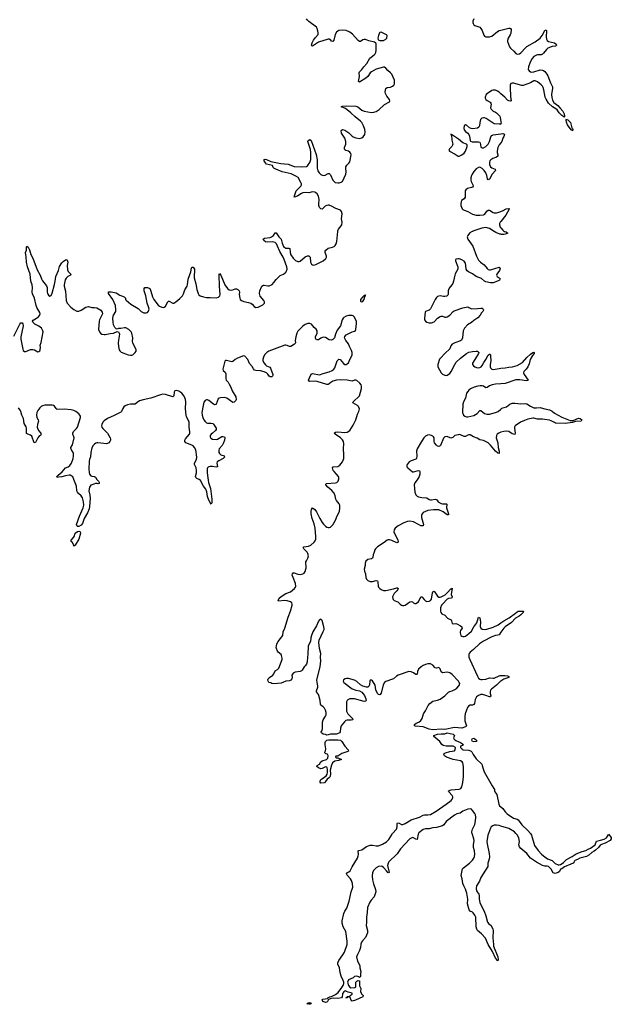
# Model space of a CAD drawing. Header units: inches. Extents: x 1449224 to 1618377, y 389895 to 532950.
# Tile 65 of 105: x 1552010 to 1561834, y 447164 to 463515. Entities that reach past the tile are written whole.
import ezdxf

# ---------------------------------------------------------------- set-up
doc = ezdxf.new("R2010")
doc.units = ezdxf.units.IN
doc.header["$MEASUREMENT"] = 0
for name, color, linetype in [('B5454', 7, 'Continuous'), ('B5455', 7, 'Continuous'), ('B5456', 7, 'Continuous'), ('B5464', 7, 'Continuous'), ('B5465', 7, 'Continuous'), ('B5466', 7, 'Continuous')]:
    doc.layers.add(name, color=color, linetype=linetype)

msp = doc.modelspace()

# ---------------------------------------------------------------- linework, layer by layer
at = {"layer": 'B5454', "color": 6, "elevation": 500}
for points in [[(1558632, 450000), (1558625, 449990), (1558610, 449903), (1558590, 449906), (1558550, 449928), (1558530, 449931), (1558490, 449910), (1558336, 449744), (1558278, 449662), (1558137, 449530), (1558126, 449510), (1558119, 449470), (1558146, 449350), (1558130, 449345), (1558102, 449382), (1558053, 449433), (1558030, 449450), (1558010, 449457), (1557970, 449452), (1557927, 449430), (1557889, 449391), (1557867, 449350), (1557862, 449290), (1557868, 449228), (1557885, 449165), (1557919, 449070), (1557921, 449030), (1557894, 448950), (1557846, 448894), (1557822, 448858), (1557785, 448770), (1557779, 448690), (1557767, 448610), (1557770, 448530), (1557766, 448470), (1557787, 448390), (1557786, 448350), (1557750, 448272), (1557701, 448219), (1557686, 448194), (1557676, 448164), (1557669, 448109), (1557650, 448056), (1557617, 447990), (1557605, 447950), (1557622, 447882), (1557657, 447810), (1557656, 447770), (1557675, 447710), (1557667, 447670), (1557670, 447626), (1557650, 447608), (1557639, 447619), (1557610, 447629), (1557570, 447624), (1557550, 447604), (1557470, 447569), (1557455, 447530), (1557470, 447477), (1557490, 447446), (1557510, 447437), (1557576, 447444), (1557589, 447451), (1557589, 447531), (1557608, 447550), (1557630, 447558), (1557650, 447552), (1557652, 447472), (1557673, 447427), (1557671, 447370), (1557690, 447332), (1557711, 447310), (1557706, 447290), (1557588, 447232), (1557530, 447214), (1557521, 447221), (1557490, 447286), (1557458, 447282), (1557450, 447269), (1557428, 447270), (1557442, 447278), (1557450, 447292), (1557490, 447294), (1557498, 447310), (1557528, 447330), (1557528, 447350), (1557466, 447366), (1557438, 447378), (1557428, 447388), (1557410, 447384), (1557390, 447369), (1557375, 447350), (1557368, 447330), (1557367, 447290), (1557351, 447270), (1557290, 447261), (1557215, 447265), (1557181, 447259), (1557135, 447245), (1557121, 447210), (1557110, 447201), (1557090, 447195), (1557049, 447210), (1557033, 447230), (1557041, 447250), (1557120, 447260), (1557129, 447270), (1557161, 447290), (1557200, 447300), (1557256, 447324), (1557299, 447361), (1557359, 447441), (1557382, 447478), (1557393, 447510), (1557392, 447530), (1557381, 447561), (1557346, 447630), (1557330, 447689), (1557320, 447770), (1557294, 447830), (1557290, 447850), (1557307, 447890), (1557376, 447984), (1557402, 448030), (1557446, 448154), (1557449, 448210), (1557425, 448370), (1557383, 448450), (1557366, 448510), (1557363, 448550), (1557395, 448670), (1557410, 448709), (1557440, 448760), (1557481, 448879), (1557513, 449030), (1557539, 449090), (1557543, 449110), (1557537, 449170), (1557520, 449220), (1557505, 449245), (1557449, 449310), (1557438, 449330), (1557455, 449350), (1557478, 449362), (1557498, 449382), (1557530, 449445), (1557617, 449590), (1557633, 449630), (1557636, 449650), (1557632, 449710), (1557642, 449718), (1557690, 449731), (1557770, 449782), (1557830, 449806), (1557870, 449809), (1557930, 449797), (1557970, 449796), (1558037, 449823), (1558100, 449860), (1558141, 449899), (1558193, 449990), (1558203, 450000)], [(1559797, 450000), (1559786, 449970), (1559769, 449870), (1559771, 449830), (1559807, 449670), (1559813, 449613), (1559806, 449574), (1559781, 449510), (1559781, 449450), (1559668, 449272), (1559646, 449210), (1559596, 449130), (1559588, 449088), (1559596, 449050), (1559633, 448990), (1559638, 448970), (1559638, 448910), (1559650, 448855), (1559682, 448782), (1559721, 448710), (1559752, 448632), (1559779, 448530), (1559800, 448500), (1559838, 448470), (1559866, 448410), (1559870, 448390), (1559869, 448269), (1559875, 448155), (1559880, 448130), (1559950, 447950), (1559955, 447910), (1559950, 447887), (1559910, 447932), (1559860, 448040), (1559790, 448158), (1559744, 448264), (1559676, 448336), (1559610, 448389), (1559599, 448410), (1559589, 448450), (1559584, 448610), (1559570, 448643), (1559542, 448682), (1559530, 448694), (1559488, 448708), (1559471, 448730), (1559445, 448830), (1559453, 448910), (1559434, 449010), (1559413, 449073), (1559384, 449130), (1559370, 449170), (1559359, 449250), (1559342, 449302), (1559365, 449415), (1559377, 449430), (1559479, 449510), (1559530, 449557), (1559551, 449589), (1559561, 449619), (1559565, 449655), (1559563, 449710), (1559548, 449770), (1559544, 449810), (1559554, 449886), (1559552, 449910), (1559521, 450000)]]:
    msp.add_lwpolyline(points, dxfattribs=at)
msp.add_lwpolyline([(1556810, 447164), (1556778, 447170), (1556802, 447190), (1556830, 447194), (1556851, 447190), (1556837, 447170), (1556830, 447167)], close=True, dxfattribs=at)
at = {"layer": 'B5455', "color": 6, "elevation": 500}
for points in [[(1551910, 458260), (1552010, 458459), (1552030, 458479), (1552050, 458479), (1552062, 458462), (1552069, 458429), (1552031, 458250), (1552029, 458210), (1552062, 458042), (1552070, 458019), (1552090, 458002), (1552110, 458004), (1552190, 458036), (1552230, 458040), (1552254, 458034), (1552310, 457998), (1552330, 458002), (1552344, 458016), (1552350, 458034), (1552353, 458070), (1552349, 458110), (1552365, 458155), (1552398, 458330), (1552395, 458350), (1552370, 458391), (1552330, 458423), (1552259, 458459), (1552228, 458490), (1552225, 458510), (1552234, 458526), (1552290, 458556), (1552322, 458579), (1552339, 458601), (1552348, 458630), (1552344, 458650), (1552294, 458734), (1552283, 458770), (1552258, 458890), (1552224, 458964), (1552217, 458990), (1552221, 459070), (1552218, 459110), (1552197, 459170), (1552183, 459290), (1552137, 459410), (1552121, 459490), (1552118, 459578), (1552108, 459650), (1552122, 459690), (1552122, 459738), (1552130, 459756), (1552150, 459737), (1552170, 459693), (1552194, 459614), (1552230, 459556), (1552301, 459361), (1552348, 459270), (1552372, 459210), (1552390, 459178), (1552457, 459097), (1552465, 459070), (1552465, 458990), (1552469, 458970), (1552490, 458939), (1552510, 458926), (1552530, 458934), (1552550, 458975), (1552590, 459116), (1552601, 459170), (1552609, 459250), (1552652, 459348), (1552670, 459416), (1552710, 459476), (1552730, 459497), (1552770, 459525), (1552790, 459531), (1552800, 459520), (1552807, 459490), (1552797, 459430), (1552802, 459362), (1552815, 459335), (1552860, 459290), (1552856, 459270), (1552810, 459251), (1552779, 459221), (1552766, 459194), (1552749, 459111), (1552750, 459087), (1552768, 459008), (1552781, 458850), (1552796, 458810), (1552859, 458739), (1552910, 458700), (1552956, 458676), (1552990, 458675), (1553030, 458689), (1553110, 458739), (1553150, 458750), (1553210, 458738), (1553250, 458738), (1553290, 458732), (1553355, 458690), (1553379, 458659), (1553384, 458630), (1553335, 458530), (1553330, 458510), (1553320, 458370), (1553335, 458330), (1553352, 458310), (1553375, 458295), (1553410, 458285), (1553430, 458285), (1553510, 458305), (1553570, 458310), (1553630, 458338), (1553650, 458332), (1553663, 458310), (1553665, 458290), (1553648, 458192), (1553646, 458146), (1553649, 458090), (1553662, 458030), (1553673, 458013), (1553696, 457996), (1553810, 457949), (1553850, 457942), (1553870, 457943), (1553890, 457950), (1553930, 457986), (1553942, 458010), (1553944, 458030), (1553888, 458150), (1553885, 458170), (1553888, 458230), (1553872, 458308), (1553859, 458330), (1553822, 458370), (1553770, 458398), (1553750, 458400), (1553689, 458389), (1553652, 458388), (1553630, 458378), (1553610, 458382), (1553590, 458402), (1553568, 458450), (1553560, 458490), (1553558, 458550), (1553562, 458590), (1553570, 458610), (1553604, 458670), (1553606, 458694), (1553598, 458770), (1553559, 458870), (1553486, 458970), (1553484, 458990), (1553487, 458993), (1553527, 458993), (1553610, 458980), (1553670, 458938), (1553747, 458910), (1553765, 458890), (1553767, 458870), (1553777, 458857), (1553853, 458793), (1553977, 458717), (1554029, 458670), (1554050, 458657), (1554073, 458646), (1554110, 458646), (1554130, 458655), (1554148, 458672), (1554156, 458690), (1554158, 458710), (1554150, 458744), (1554124, 458810), (1554106, 458930), (1554079, 459010), (1554075, 459050), (1554089, 459070), (1554130, 459068), (1554170, 459049), (1554184, 459024), (1554202, 458950), (1554217, 458910), (1554240, 458870), (1554310, 458773), (1554330, 458757), (1554370, 458739), (1554390, 458736), (1554410, 458741), (1554430, 458755), (1554470, 458829), (1554482, 458838), (1554490, 458842), (1554550, 458808), (1554570, 458810), (1554604, 458830), (1554670, 458882), (1554712, 458930), (1554730, 458961), (1554754, 459030), (1554790, 459087), (1554799, 459110), (1554810, 459204), (1554850, 459330), (1554863, 459390), (1554870, 459406), (1554890, 459407), (1554912, 459370), (1554914, 459334), (1554906, 459274), (1554906, 459230), (1554935, 459130), (1554952, 459032), (1554973, 458970), (1554987, 458947), (1555009, 458929), (1555064, 458910), (1555110, 458902), (1555170, 458904), (1555270, 458898), (1555310, 458906), (1555324, 458916), (1555333, 458930), (1555338, 458950), (1555326, 459090), (1555321, 459279), (1555322, 459290), (1555330, 459302), (1555350, 459273), (1555415, 459110), (1555460, 459050), (1555490, 459030), (1555530, 459024), (1555590, 459044), (1555610, 459046), (1555630, 459036), (1555654, 459014), (1555661, 458990), (1555656, 458950), (1555664, 458890), (1555673, 458870), (1555692, 458852), (1555730, 458835), (1555810, 458819), (1555846, 458806), (1555868, 458790), (1555901, 458750), (1555930, 458738), (1555970, 458742), (1556050, 458778), (1556070, 458799), (1556075, 458810), (1556075, 458830), (1556064, 458850), (1556001, 458921), (1555990, 458970), (1555996, 459010), (1556033, 459087), (1556056, 459104), (1556070, 459105), (1556130, 459095), (1556150, 459097), (1556201, 459119), (1556232, 459148), (1556270, 459203), (1556335, 459265), (1556390, 459291), (1556417, 459310), (1556435, 459330), (1556450, 459370), (1556445, 459410), (1556403, 459530), (1556385, 459570), (1556327, 459667), (1556293, 459753), (1556272, 459792), (1556250, 459814), (1556210, 459828), (1556130, 459820), (1556090, 459826), (1556063, 459850), (1556054, 459870), (1556075, 459885), (1556170, 459899), (1556193, 459907), (1556224, 459930), (1556250, 459976), (1556270, 459978), (1556314, 459910), (1556349, 459869), (1556366, 459806), (1556391, 459750), (1556410, 459731), (1556430, 459722), (1556480, 459720), (1556494, 459714), (1556500, 459650), (1556511, 459610), (1556550, 459555), (1556590, 459516), (1556630, 459498), (1556650, 459498), (1556670, 459507), (1556750, 459579), (1556790, 459595), (1556810, 459594), (1556824, 459584), (1556832, 459572), (1556840, 459490), (1556855, 459455), (1556870, 459442), (1556890, 459438), (1556929, 459449), (1557047, 459510), (1557091, 459550), (1557103, 459570), (1557107, 459590), (1557082, 459650), (1557082, 459670), (1557091, 459690), (1557130, 459721), (1557204, 459736), (1557230, 459748), (1557250, 459766), (1557264, 459790), (1557275, 459830), (1557290, 460000)], [(1559529, 460000), (1559523, 459997), (1559486, 459974), (1559462, 459950), (1559449, 459930), (1559443, 459910), (1559453, 459870), (1559535, 459755), (1559597, 459590), (1559630, 459524), (1559660, 459490), (1559722, 459442), (1559770, 459382), (1559790, 459367), (1559810, 459360), (1559830, 459360), (1559970, 459403), (1559990, 459391), (1559977, 459350), (1559934, 459290), (1559927, 459270), (1559937, 459250), (1559970, 459230), (1559986, 459210), (1559978, 459190), (1559970, 459185), (1559870, 459144), (1559830, 459143), (1559750, 459160), (1559731, 459171), (1559679, 459219), (1559590, 459249), (1559530, 459293), (1559465, 459325), (1559442, 459342), (1559423, 459370), (1559421, 459430), (1559413, 459470), (1559390, 459506), (1559350, 459528), (1559310, 459541), (1559290, 459545), (1559260, 459540), (1559247, 459530), (1559245, 459510), (1559284, 459410), (1559288, 459390), (1559285, 459370), (1559243, 459297), (1559233, 459270), (1559216, 459170), (1559204, 459136), (1559188, 459110), (1559143, 459057), (1559128, 459030), (1559123, 459010), (1559124, 458956), (1559119, 458941), (1559110, 458930), (1559097, 458923), (1559070, 458916), (1559050, 458916), (1558990, 458930), (1558970, 458926), (1558950, 458917), (1558930, 458899), (1558910, 458870), (1558830, 458711), (1558810, 458690), (1558751, 458669), (1558742, 458658), (1558730, 458550), (1558734, 458530), (1558746, 458510), (1558773, 458493), (1558810, 458481), (1558850, 458481), (1558890, 458500), (1558950, 458560), (1558990, 458585), (1559010, 458590), (1559030, 458589), (1559070, 458576), (1559090, 458575), (1559110, 458580), (1559150, 458606), (1559210, 458670), (1559222, 458678), (1559370, 458731), (1559423, 458743), (1559450, 458744), (1559470, 458738), (1559514, 458714), (1559610, 458718), (1559670, 458726), (1559690, 458725), (1559708, 458710), (1559710, 458690), (1559702, 458670), (1559676, 458644), (1559654, 458610), (1559615, 458565), (1559550, 458519), (1559510, 458484), (1559446, 458450), (1559394, 458390), (1559374, 458350), (1559364, 458230), (1559349, 458191), (1559330, 458180), (1559234, 458150), (1559193, 458127), (1559170, 458101), (1559150, 458050), (1559137, 458030), (1559087, 457990), (1558980, 457880), (1558952, 457790), (1558953, 457750), (1559006, 457650), (1559030, 457629), (1559070, 457612), (1559090, 457608), (1559110, 457612), (1559150, 457638), (1559174, 457670), (1559234, 457790), (1559260, 457830), (1559330, 457896), (1559430, 457973), (1559470, 457993), (1559530, 458006), (1559590, 458012), (1559611, 458010), (1559635, 457990), (1559630, 457970), (1559570, 457870), (1559528, 457810), (1559528, 457790), (1559544, 457764), (1559568, 457748), (1559610, 457735), (1559650, 457737), (1559672, 457750), (1559689, 457770), (1559717, 457823), (1559753, 457870), (1559790, 457942), (1559810, 457962), (1559819, 457959), (1559829, 457949), (1559830, 457930), (1559831, 457850), (1559821, 457790), (1559823, 457750), (1559830, 457732), (1559840, 457720), (1559850, 457712), (1559870, 457707), (1559970, 457723), (1560000, 457726)], [(1560000, 459952), (1559985, 459955), (1559919, 459979), (1559887, 460000)], [(1560000, 452531), (1559990, 452524), (1559930, 452461), (1559842, 452398), (1559830, 452381), (1559824, 452356), (1559824, 452324), (1559832, 452288), (1559830, 452270), (1559810, 452269), (1559750, 452294), (1559693, 452307), (1559670, 452306), (1559630, 452294), (1559598, 452270), (1559584, 452250), (1559574, 452226), (1559560, 452160), (1559550, 452140), (1559530, 452131), (1559490, 452131), (1559464, 452116), (1559448, 452092), (1559430, 452047), (1559409, 451990), (1559401, 451950), (1559399, 451910), (1559403, 451870), (1559410, 451839), (1559430, 451790), (1559415, 451770), (1559350, 451752), (1559230, 451760), (1559070, 451726), (1559010, 451732), (1558870, 451723), (1558810, 451730), (1558710, 451773), (1558585, 451785), (1558567, 451790), (1558568, 451810), (1558596, 451830), (1558638, 451850), (1558670, 451875), (1558692, 451910), (1558715, 451990), (1558750, 452039), (1558794, 452126), (1558823, 452157), (1558870, 452196), (1558890, 452206), (1558950, 452213), (1558992, 452230), (1559070, 452286), (1559131, 452349), (1559150, 452360), (1559191, 452370), (1559238, 452390), (1559270, 452414), (1559302, 452450), (1559313, 452470), (1559316, 452490), (1559310, 452510), (1559296, 452530), (1559190, 452641), (1559150, 452668), (1559110, 452678), (1559030, 452670), (1559010, 452686), (1558990, 452734), (1558970, 452755), (1558930, 452747), (1558910, 452753), (1558870, 452796), (1558830, 452816), (1558790, 452817), (1558750, 452809), (1558710, 452792), (1558677, 452770), (1558631, 452730), (1558615, 452690), (1558610, 452647), (1558599, 452641), (1558590, 452641), (1558548, 452670), (1558510, 452687), (1558470, 452688), (1558297, 452630), (1558267, 452613), (1558217, 452570), (1558199, 452561), (1558090, 452526), (1558070, 452508), (1558048, 452470), (1558013, 452330), (1557990, 452304), (1557967, 452307), (1557950, 452326), (1557926, 452386), (1557910, 452461), (1557870, 452534), (1557850, 452544), (1557830, 452548), (1557823, 452537), (1557819, 452470), (1557811, 452450), (1557790, 452430), (1557771, 452429), (1557706, 452446), (1557670, 452471), (1557610, 452526), (1557570, 452546), (1557470, 452573), (1557434, 452574), (1557415, 452570), (1557388, 452550), (1557384, 452530), (1557390, 452508), (1557530, 452404), (1557590, 452380), (1557650, 452367), (1557690, 452346), (1557733, 452293), (1557759, 452239), (1557762, 452210), (1557750, 452196), (1557730, 452193), (1557570, 452234), (1557490, 452235), (1557458, 452222), (1557445, 452210), (1557435, 452185), (1557434, 452070), (1557439, 452030), (1557457, 451990), (1557537, 451910), (1557541, 451890), (1557516, 451884), (1557450, 451882), (1557426, 451874), (1557403, 451857), (1557350, 451790), (1557338, 451750), (1557333, 451690), (1557320, 451670), (1557270, 451652), (1557170, 451647), (1557130, 451636), (1557110, 451635), (1557090, 451644), (1557051, 451651), (1557019, 451670), (1557016, 451690), (1557030, 451713), (1557040, 451750), (1557036, 451850), (1557050, 451890), (1557089, 451950), (1557097, 451970), (1557101, 452010), (1557090, 452046), (1557070, 452079), (1557050, 452105), (1557013, 452133), (1557007, 452150), (1557002, 452210), (1556978, 452290), (1556969, 452309), (1556936, 452350), (1556939, 452370), (1556963, 452430), (1556963, 452450), (1556947, 452510), (1556946, 452554), (1557000, 452770), (1557009, 452869), (1557006, 452930), (1557011, 452990), (1556988, 453070), (1556976, 453170), (1556985, 453210), (1557050, 453353), (1557065, 453390), (1557066, 453406), (1557063, 453430), (1557030, 453538), (1557010, 453562), (1556990, 453549), (1556970, 453525), (1556937, 453450), (1556880, 453350), (1556854, 453290), (1556844, 453250), (1556840, 453190), (1556808, 453130), (1556802, 453110), (1556795, 452970), (1556787, 452930), (1556785, 452850), (1556770, 452812), (1556750, 452783), (1556733, 452770), (1556701, 452710), (1556690, 452699), (1556670, 452690), (1556583, 452677), (1556550, 452665), (1556530, 452630), (1556534, 452590), (1556530, 452570), (1556512, 452548), (1556490, 452536), (1556430, 452528), (1556350, 452499), (1556230, 452483), (1556195, 452490), (1556180, 452500), (1556149, 452510), (1556136, 452530), (1556130, 452550), (1556138, 452570), (1556157, 452590), (1556216, 452630), (1556232, 452650), (1556250, 452699), (1556290, 452722), (1556314, 452746), (1556360, 452860), (1556367, 452890), (1556366, 452910), (1556356, 452956), (1556350, 452970), (1556304, 453010), (1556290, 453029), (1556275, 453070), (1556271, 453090), (1556273, 453110), (1556282, 453150), (1556300, 453190), (1556377, 453290), (1556386, 453350), (1556412, 453410), (1556466, 453590), (1556507, 453690), (1556535, 453790), (1556536, 453810), (1556531, 453830), (1556506, 453850), (1556450, 453864), (1556410, 453869), (1556310, 453859), (1556300, 453870), (1556321, 453910), (1556350, 453936), (1556430, 453985), (1556507, 454013), (1556572, 454068), (1556590, 454090), (1556595, 454110), (1556590, 454150), (1556549, 454250), (1556537, 454290), (1556538, 454310), (1556550, 454330), (1556570, 454327), (1556630, 454305), (1556670, 454300), (1556710, 454310), (1556734, 454326), (1556751, 454349), (1556766, 454410), (1556764, 454510), (1556770, 454530), (1556796, 454570), (1556805, 454610), (1556793, 454650), (1556781, 454670), (1556726, 454730), (1556717, 454750), (1556730, 454759), (1556808, 454772), (1556845, 454790), (1556902, 454838), (1556918, 454862), (1556927, 454890), (1556930, 454930), (1556916, 455070), (1556901, 455141), (1556869, 455230), (1556848, 455310), (1556849, 455351), (1556857, 455383), (1556870, 455406), (1556910, 455383), (1556941, 455341), (1556992, 455230), (1557030, 455165), (1557055, 455135), (1557090, 455104), (1557110, 455090), (1557130, 455083), (1557150, 455083), (1557170, 455090), (1557190, 455104), (1557212, 455128), (1557255, 455205), (1557282, 455278), (1557319, 455350), (1557327, 455410), (1557324, 455450), (1557313, 455473), (1557269, 455529), (1557258, 455550), (1557249, 455610), (1557234, 455650), (1557195, 455695), (1557126, 455750), (1557096, 455790), (1557096, 455804), (1557107, 455813), (1557256, 455824), (1557275, 455830), (1557298, 455850), (1557312, 455890), (1557311, 455910), (1557303, 455930), (1557273, 455970), (1557232, 456010), (1557217, 456030), (1557207, 456050), (1557205, 456075), (1557214, 456090), (1557290, 456097), (1557324, 456116), (1557370, 456170), (1557382, 456198), (1557390, 456230), (1557393, 456287), (1557388, 456392), (1557393, 456473), (1557386, 456510), (1557370, 456537), (1557339, 456570), (1557248, 456630), (1557232, 456650), (1557256, 456664), (1557290, 456671), (1557410, 456658), (1557450, 456664), (1557490, 456691), (1557550, 456779), (1557590, 456869), (1557618, 456962), (1557641, 457010), (1557653, 457050), (1557638, 457090), (1557620, 457110), (1557542, 457150), (1557547, 457170), (1557650, 457270), (1557686, 457390), (1557686, 457430), (1557679, 457450), (1557658, 457478), (1557610, 457523), (1557590, 457531), (1557570, 457529), (1557530, 457513), (1557450, 457529), (1557332, 457532), (1557270, 457526), (1557207, 457510), (1557176, 457490), (1557150, 457466), (1557130, 457455), (1557110, 457454), (1556950, 457508), (1556909, 457511), (1556830, 457504), (1556818, 457510), (1556808, 457530), (1556820, 457570), (1556850, 457628), (1556870, 457639), (1556990, 457617), (1557050, 457639), (1557150, 457665), (1557200, 457690), (1557226, 457710), (1557245, 457735), (1557283, 457850), (1557290, 457861), (1557310, 457875), (1557330, 457869), (1557385, 457805), (1557410, 457789), (1557430, 457789), (1557450, 457798), (1557470, 457818), (1557491, 457870), (1557525, 457930), (1557531, 457950), (1557533, 457990), (1557521, 458021), (1557485, 458085), (1557469, 458130), (1557424, 458190), (1557405, 458230), (1557407, 458253), (1557430, 458280), (1557530, 458330), (1557570, 458344), (1557584, 458356), (1557589, 458370), (1557604, 458470), (1557601, 458510), (1557562, 458582), (1557550, 458596), (1557530, 458605), (1557470, 458601), (1557430, 458591), (1557393, 458570), (1557382, 458558), (1557367, 458530), (1557338, 458430), (1557282, 458358), (1557254, 458290), (1557237, 458230), (1557210, 458202), (1557185, 458195), (1557150, 458199), (1557090, 458235), (1557050, 458240), (1557010, 458225), (1556970, 458201), (1556950, 458197), (1556942, 458202), (1556930, 458211), (1556922, 458230), (1556924, 458250), (1556951, 458310), (1556949, 458350), (1556933, 458373), (1556901, 458401), (1556858, 458458), (1556830, 458472), (1556792, 458471), (1556750, 458452), (1556710, 458424), (1556630, 458344), (1556610, 458308), (1556593, 458250), (1556585, 458190), (1556589, 458150), (1556585, 458135), (1556575, 458125), (1556510, 458089), (1556490, 458087), (1556450, 458105), (1556430, 458109), (1556410, 458107), (1556147, 458010), (1556111, 457990), (1556076, 457950), (1556056, 457910), (1556048, 457870), (1556050, 457850), (1556068, 457810), (1556090, 457784), (1556110, 457768), (1556162, 457742), (1556175, 457730), (1556215, 457625), (1556214, 457606), (1556207, 457593), (1556194, 457586), (1556170, 457586), (1556155, 457595), (1556130, 457630), (1556110, 457649), (1556070, 457666), (1556010, 457684), (1555930, 457687), (1555910, 457694), (1555894, 457714), (1555870, 457755), (1555825, 457805), (1555797, 457870), (1555750, 457928), (1555730, 457933), (1555710, 457929), (1555671, 457909), (1555624, 457896), (1555590, 457874), (1555550, 457837), (1555530, 457833), (1555510, 457836), (1555443, 457857), (1555430, 457857), (1555416, 457844), (1555382, 457710), (1555391, 457690), (1555421, 457661), (1555435, 457635), (1555431, 457551), (1555437, 457530), (1555470, 457495), (1555490, 457464), (1555518, 457410), (1555540, 457350), (1555599, 457250), (1555607, 457210), (1555600, 457190), (1555570, 457161), (1555550, 457158), (1555450, 457230), (1555410, 457242), (1555344, 457236), (1555322, 457230), (1555304, 457216), (1555275, 457130), (1555270, 457125), (1555250, 457121), (1555230, 457130), (1555150, 457191), (1555130, 457200), (1555110, 457201), (1555088, 457192), (1555070, 457161), (1555057, 457110), (1555036, 456990), (1555040, 456950), (1555051, 456910), (1555070, 456869), (1555090, 456840), (1555110, 456821), (1555130, 456814), (1555190, 456816), (1555217, 456810), (1555230, 456800), (1555273, 456730), (1555273, 456710), (1555262, 456690), (1555209, 456650), (1555187, 456630), (1555175, 456610), (1555172, 456590), (1555185, 456565), (1555210, 456550), (1555270, 456544), (1555292, 456548), (1555368, 456592), (1555390, 456595), (1555408, 456588), (1555418, 456570), (1555412, 456530), (1555394, 456490), (1555370, 456446), (1555324, 456390), (1555314, 456366), (1555318, 456330), (1555326, 456310), (1555350, 456289), (1555404, 456270), (1555410, 456250), (1555388, 456230), (1555314, 456190), (1555289, 456170), (1555282, 456150), (1555292, 456088), (1555270, 456084), (1555210, 456097), (1555170, 456097), (1555150, 456091), (1555139, 456081), (1555130, 456071), (1555125, 456055), (1555123, 455990), (1555132, 455908), (1555147, 455830), (1555178, 455730), (1555202, 455550), (1555203, 455490), (1555190, 455470), (1555170, 455496), (1555150, 455536), (1555130, 455596), (1555116, 455676), (1555099, 455719), (1555063, 455770), (1555010, 455861), (1554990, 455877), (1554950, 455897), (1554934, 455914), (1554930, 455926), (1554945, 455990), (1554948, 456030), (1554940, 456070), (1554911, 456130), (1554914, 456150), (1554944, 456210), (1554953, 456250), (1554933, 456370), (1554914, 456410), (1554890, 456438), (1554870, 456451), (1554770, 456489), (1554751, 456510), (1554752, 456530), (1554765, 456555), (1554828, 456632), (1554836, 456650), (1554837, 456670), (1554826, 456750), (1554823, 456830), (1554810, 456869), (1554780, 456920), (1554773, 456950), (1554763, 457050), (1554767, 457170), (1554763, 457210), (1554743, 457263), (1554702, 457310), (1554650, 457345), (1554610, 457359), (1554587, 457350), (1554577, 457330), (1554571, 457269), (1554550, 457252), (1554430, 457293), (1554386, 457294), (1554350, 457286), (1554185, 457230), (1554058, 457202), (1553997, 457183), (1553960, 457160), (1553930, 457129), (1553848, 457128), (1553799, 457121), (1553760, 457100), (1553737, 457083), (1553720, 457060), (1553699, 457010), (1553690, 456999), (1553578, 456942), (1553470, 456893), (1553410, 456851), (1553390, 456830), (1553371, 456790), (1553368, 456770), (1553372, 456750), (1553390, 456724), (1553466, 456650), (1553510, 456570), (1553518, 456550), (1553518, 456530), (1553508, 456510), (1553488, 456490), (1553470, 456479), (1553450, 456473), (1553406, 456474), (1553310, 456490), (1553290, 456490), (1553275, 456485), (1553250, 456468), (1553230, 456444), (1553210, 456405), (1553192, 456330), (1553186, 456254), (1553167, 456210), (1553162, 456182), (1553157, 456050), (1553164, 455996), (1553170, 455969), (1553190, 455941), (1553210, 455933), (1553250, 455929), (1553270, 455916), (1553290, 455880), (1553321, 455850), (1553330, 455830), (1553330, 455810), (1553312, 455808), (1553295, 455815), (1553270, 455814), (1553241, 455799), (1553190, 455783), (1553179, 455770), (1553170, 455750), (1553158, 455690), (1553177, 455617), (1553181, 455570), (1553169, 455431), (1553161, 455390), (1553134, 455326), (1553080, 455230), (1553050, 455150), (1553030, 455123), (1552990, 455099), (1552970, 455100), (1552964, 455104), (1552955, 455130), (1553001, 455270), (1553064, 455410), (1553076, 455450), (1553072, 455510), (1553052, 455572), (1553030, 455606), (1552985, 455645), (1552968, 455668), (1552961, 455690), (1552951, 455770), (1552910, 455881), (1552890, 455923), (1552877, 455937), (1552850, 455949), (1552829, 455949), (1552770, 455942), (1552710, 455925), (1552655, 455915), (1552633, 455913), (1552625, 455925), (1552625, 455930), (1552647, 455950), (1552716, 456004), (1552769, 456071), (1552817, 456090), (1552844, 456110), (1552868, 456150), (1552898, 456230), (1552904, 456270), (1552903, 456310), (1552898, 456330), (1552872, 456370), (1552861, 456399), (1552861, 456410), (1552885, 456455), (1552912, 456570), (1552911, 456590), (1552892, 456630), (1552891, 456650), (1552904, 456676), (1552953, 456727), (1552968, 456750), (1553022, 456910), (1553020, 456930), (1553011, 456950), (1552992, 456970), (1552942, 457010), (1552910, 457024), (1552865, 457035), (1552750, 457046), (1552630, 457044), (1552616, 457056), (1552590, 457097), (1552570, 457109), (1552550, 457113), (1552428, 457112), (1552390, 457102), (1552367, 457090), (1552344, 457070), (1552310, 457023), (1552295, 456990), (1552291, 456950), (1552297, 456910), (1552318, 456870), (1552323, 456850), (1552303, 456790), (1552301, 456750), (1552305, 456730), (1552323, 456690), (1552360, 456650), (1552369, 456630), (1552355, 456610), (1552330, 456594), (1552310, 456573), (1552270, 456494), (1552250, 456486), (1552210, 456597), (1552190, 456615), (1552143, 456630), (1552125, 456645), (1552124, 456730), (1552116, 456756), (1552085, 456810), (1552071, 456890), (1552045, 456950), (1552030, 457010), (1552020, 457030), (1551990, 457067)], [(1560000, 457468), (1559910, 457460), (1559853, 457450), (1559810, 457433), (1559770, 457404), (1559750, 457403), (1559710, 457427), (1559690, 457434), (1559655, 457435), (1559618, 457430), (1559556, 457410), (1559498, 457382), (1559470, 457364), (1559450, 457342), (1559430, 457310), (1559413, 457230), (1559381, 457170), (1559366, 457130), (1559364, 456990), (1559382, 456950), (1559403, 456930), (1559430, 456920), (1559450, 456921), (1559550, 456944), (1559605, 456975), (1559650, 457023), (1559670, 457026), (1559730, 456973), (1559765, 456965), (1559810, 456966), (1559910, 456990), (1559953, 457010), (1560000, 457048)], [(1560000, 456663), (1559990, 456660), (1559967, 456650), (1559939, 456630), (1559927, 456610), (1559922, 456570), (1559949, 456489), (1559957, 456410), (1559972, 456348), (1559974, 456326), (1559970, 456310), (1559950, 456316), (1559910, 456349), (1559830, 456450), (1559790, 456486), (1559710, 456525), (1559650, 456539), (1559606, 456566), (1559543, 456590), (1559490, 456620), (1559470, 456622), (1559450, 456617), (1559410, 456592), (1559390, 456591), (1559330, 456618), (1559310, 456624), (1559290, 456622), (1559236, 456610), (1559202, 456578), (1559170, 456568), (1559110, 456592), (1559070, 456590), (1559050, 456567), (1558996, 456444), (1558990, 456436), (1558970, 456426), (1558950, 456431), (1558930, 456447), (1558897, 456490), (1558890, 456510), (1558890, 456570), (1558880, 456590), (1558870, 456600), (1558850, 456612), (1558810, 456622), (1558783, 456617), (1558750, 456600), (1558721, 456570), (1558680, 456510), (1558611, 456389), (1558601, 456350), (1558604, 456270), (1558600, 456230), (1558586, 456214), (1558511, 456190), (1558477, 456170), (1558444, 456130), (1558438, 456110), (1558439, 456090), (1558454, 456070), (1558530, 456007), (1558550, 456005), (1558630, 456026), (1558650, 456021), (1558657, 456010), (1558656, 455970), (1558643, 455930), (1558608, 455872), (1558574, 455826), (1558561, 455790), (1558569, 455670), (1558590, 455623), (1558610, 455603), (1558632, 455592), (1558690, 455578), (1558770, 455573), (1558808, 455548), (1558830, 455540), (1558850, 455539), (1558910, 455555), (1558930, 455546), (1558961, 455510), (1559010, 455482), (1559030, 455477), (1559095, 455475), (1559103, 455470), (1559100, 455410), (1559132, 455310), (1559133, 455290), (1559110, 455291), (1559042, 455342), (1558970, 455373), (1558883, 455377), (1558790, 455364), (1558747, 455350), (1558710, 455330), (1558692, 455310), (1558683, 455290), (1558681, 455250), (1558713, 455130), (1558709, 455111), (1558693, 455107), (1558669, 455111), (1558630, 455129), (1558550, 455175), (1558490, 455188), (1558450, 455181), (1558390, 455160), (1558292, 455110), (1558244, 455070), (1558230, 455045), (1558225, 455010), (1558237, 454970), (1558271, 454911), (1558288, 454870), (1558293, 454850), (1558288, 454832), (1558270, 454828), (1558190, 454867), (1558150, 454877), (1558130, 454877), (1558110, 454870), (1558063, 454830), (1557950, 454760), (1557918, 454730), (1557906, 454710), (1557897, 454670), (1557880, 454630), (1557874, 454590), (1557866, 454574), (1557850, 454563), (1557790, 454550), (1557759, 454521), (1557748, 454492), (1557745, 454450), (1557732, 454390), (1557736, 454356), (1557753, 454310), (1557759, 454250), (1557770, 454224), (1557790, 454203), (1557830, 454184), (1557870, 454184), (1557930, 454199), (1557950, 454196), (1557956, 454176), (1557962, 454110), (1557969, 454090), (1557988, 454068), (1558010, 454053), (1558050, 454037), (1558090, 454035), (1558218, 454062), (1558270, 454079), (1558290, 454078), (1558294, 454070), (1558288, 454050), (1558275, 454030), (1558230, 453983), (1558209, 453950), (1558203, 453930), (1558204, 453904), (1558210, 453887), (1558227, 453870), (1558290, 453849), (1558330, 453806), (1558350, 453791), (1558366, 453786), (1558390, 453786), (1558410, 453792), (1558490, 453845), (1558510, 453853), (1558530, 453850), (1558550, 453829), (1558570, 453817), (1558590, 453817), (1558631, 453849), (1558670, 453930), (1558690, 453928), (1558724, 453884), (1558750, 453863), (1558770, 453854), (1558810, 453857), (1558830, 453869), (1558846, 453894), (1558865, 453995), (1558870, 454012), (1558880, 454020), (1558890, 454025), (1558950, 453941), (1558970, 453926), (1558990, 453926), (1559010, 453931), (1559074, 453966), (1559116, 454004), (1559170, 454064), (1559177, 454063), (1559190, 454072), (1559177, 453970), (1559193, 453930), (1559190, 453923), (1559186, 453914), (1559175, 453910), (1559130, 453901), (1559109, 453891), (1559030, 453810), (1559014, 453790), (1558999, 453750), (1558995, 453710), (1558998, 453690), (1559005, 453670), (1559021, 453650), (1559070, 453627), (1559116, 453576), (1559173, 453550), (1559182, 453530), (1559190, 453489), (1559210, 453481), (1559250, 453485), (1559270, 453481), (1559329, 453450), (1559354, 453430), (1559357, 453410), (1559332, 453370), (1559325, 453350), (1559326, 453334), (1559329, 453309), (1559336, 453290), (1559350, 453277), (1559367, 453270), (1559390, 453269), (1559410, 453276), (1559470, 453320), (1559510, 453362), (1559552, 453430), (1559603, 453497), (1559630, 453590), (1559650, 453583), (1559658, 453550), (1559662, 453510), (1559656, 453436), (1559665, 453410), (1559691, 453391), (1559750, 453389), (1559870, 453425), (1559956, 453464), (1560000, 453496)], [(1560000, 453343), (1559970, 453302), (1559950, 453292), (1559910, 453288), (1559850, 453267), (1559710, 453192), (1559644, 453150), (1559544, 453056), (1559489, 453010), (1559475, 452990), (1559468, 452972), (1559469, 452930), (1559483, 452890), (1559610, 452615), (1559630, 452580), (1559650, 452564), (1559670, 452556), (1559690, 452555), (1559750, 452565), (1559810, 452583), (1559870, 452578), (1559890, 452581), (1559970, 452618), (1559990, 452622), (1560000, 452623)], [(1558203, 450000), (1558267, 450070), (1558278, 450110), (1558279, 450161), (1558285, 450175), (1558310, 450169), (1558350, 450150), (1558370, 450150), (1558410, 450167), (1558510, 450229), (1558650, 450270), (1558710, 450307), (1558730, 450312), (1558790, 450308), (1558830, 450317), (1558927, 450370), (1559094, 450490), (1559172, 450550), (1559191, 450570), (1559202, 450590), (1559201, 450610), (1559190, 450630), (1559137, 450690), (1559128, 450710), (1559174, 450726), (1559310, 450739), (1559333, 450750), (1559350, 450777), (1559371, 450849), (1559378, 450942), (1559379, 451110), (1559370, 451171), (1559357, 451190), (1559330, 451205), (1559207, 451227), (1559096, 451270), (1559063, 451290), (1559051, 451310), (1559061, 451330), (1559081, 451339), (1559150, 451361), (1559230, 451375), (1559243, 451390), (1559244, 451430), (1559210, 451450), (1559090, 451452), (1559043, 451463), (1559020, 451480), (1558986, 451530), (1558885, 451610), (1558885, 451630), (1558949, 451651), (1559010, 451658), (1559070, 451657), (1559110, 451671), (1559207, 451647), (1559232, 451630), (1559216, 451590), (1559226, 451566), (1559250, 451546), (1559332, 451510), (1559365, 451490), (1559378, 451470), (1559361, 451459), (1559327, 451450), (1559330, 451427), (1559345, 451410), (1559362, 451402), (1559370, 451391), (1559470, 451382), (1559506, 451366), (1559517, 451357), (1559539, 451310), (1559590, 451239), (1559682, 451150), (1559692, 451130), (1559698, 451090), (1559725, 451025), (1559854, 450790), (1559886, 450750), (1559892, 450730), (1559892, 450710), (1559901, 450690), (1559934, 450650), (1559966, 450490), (1559980, 450460), (1560000, 450442)], [(1559521, 450000), (1559518, 450010), (1559516, 450030), (1559529, 450070), (1559566, 450150), (1559581, 450210), (1559587, 450270), (1559578, 450310), (1559568, 450330), (1559530, 450383), (1559510, 450402), (1559490, 450410), (1559450, 450406), (1559370, 450371), (1559324, 450336), (1559270, 450324), (1559230, 450305), (1559090, 450198), (1559054, 450146), (1559032, 450130), (1558930, 450097), (1558870, 450094), (1558810, 450080), (1558750, 450080), (1558710, 450065), (1558639, 450010), (1558632, 450000)], [(1560000, 450124), (1559970, 450133), (1559930, 450140), (1559890, 450138), (1559864, 450130), (1559840, 450110), (1559828, 450090), (1559797, 450000)]]:
    msp.add_lwpolyline(points, dxfattribs=at)
for points in [[(1557750, 458946), (1557745, 458935), (1557730, 458933), (1557710, 458915), (1557671, 458870), (1557670, 458842), (1557675, 458835), (1557690, 458828), (1557710, 458841), (1557731, 458870), (1557743, 458917), (1557752, 458930)], [(1552910, 454774), (1552897, 454817), (1552879, 454839), (1552864, 454850), (1552863, 454870), (1552906, 454914), (1552918, 454942), (1552932, 454990), (1552970, 455018), (1552990, 455023), (1553010, 455016), (1553016, 455010), (1553020, 454990), (1552993, 454890), (1552930, 454791)], [(1557270, 451254), (1557290, 451254), (1557352, 451230), (1557305, 451210), (1557241, 451199), (1557205, 451175), (1557186, 451134), (1557166, 451050), (1557171, 450989), (1557168, 450950), (1557154, 450930), (1557116, 450904), (1557090, 450865), (1557070, 450844), (1557010, 450837), (1556997, 450850), (1556998, 450870), (1557010, 450895), (1557025, 450910), (1557055, 450925), (1557100, 450960), (1557117, 450983), (1557122, 451010), (1557122, 451070), (1557116, 451090), (1557110, 451100), (1557090, 451108), (1557030, 451077), (1557010, 451075), (1556973, 451090), (1556944, 451110), (1556947, 451130), (1556990, 451151), (1557012, 451190), (1557030, 451208), (1557102, 451230), (1557129, 451250), (1557133, 451290), (1557124, 451310), (1557086, 451326), (1557077, 451337), (1557075, 451350), (1557087, 451373), (1557093, 451407), (1557082, 451470), (1557082, 451510), (1557087, 451530), (1557110, 451548), (1557145, 451555), (1557290, 451558), (1557335, 451550), (1557359, 451530), (1557410, 451450), (1557467, 451390), (1557471, 451370), (1557444, 451356), (1557358, 451330), (1557290, 451286), (1557258, 451282), (1557254, 451270)], [(1559550, 451523), (1559527, 451527), (1559517, 451550), (1559525, 451570), (1559550, 451581), (1559570, 451573), (1559597, 451550), (1559596, 451530), (1559590, 451528)]]:
    msp.add_lwpolyline(points, close=True, dxfattribs=at)
at = {"layer": 'B5456', "color": 6, "elevation": 500}
for points in [[(1557290, 460000), (1557291, 460010), (1557304, 460036), (1557350, 460089), (1557358, 460110), (1557362, 460150), (1557355, 460210), (1557363, 460290), (1557356, 460330), (1557337, 460350), (1557257, 460377), (1557190, 460420), (1557150, 460436), (1557130, 460437), (1557109, 460431), (1557084, 460416), (1557050, 460383), (1557030, 460371), (1557010, 460373), (1556990, 460394), (1556978, 460430), (1556975, 460450), (1556983, 460530), (1556970, 460585), (1556950, 460624), (1556930, 460641), (1556910, 460651), (1556870, 460655), (1556810, 460641), (1556750, 460646), (1556710, 460640), (1556689, 460631), (1556630, 460592), (1556590, 460572), (1556570, 460567), (1556573, 460590), (1556602, 460670), (1556681, 460750), (1556692, 460770), (1556690, 460790), (1556681, 460810), (1556632, 460892), (1556598, 460918), (1556516, 460956), (1556370, 460987), (1556262, 461030), (1556229, 461050), (1556220, 461060), (1556210, 461092), (1556110, 461115), (1556090, 461135), (1556069, 461170), (1556065, 461190), (1556084, 461196), (1556109, 461191), (1556180, 461160), (1556290, 461140), (1556344, 461124), (1556470, 461113), (1556570, 461079), (1556690, 461071), (1556770, 461078), (1556790, 461090), (1556830, 461145), (1556845, 461195), (1556847, 461307), (1556841, 461361), (1556793, 461490), (1556798, 461510), (1556830, 461526), (1556850, 461511), (1556934, 461274), (1556949, 461190), (1556951, 461050), (1556963, 461003), (1556981, 460970), (1557010, 460944), (1557050, 460927), (1557085, 460935), (1557130, 460961), (1557150, 460962), (1557170, 460939), (1557208, 460850), (1557230, 460825), (1557250, 460813), (1557290, 460805), (1557315, 460805), (1557350, 460815), (1557370, 460830), (1557423, 460950), (1557432, 460990), (1557425, 461050), (1557428, 461070), (1557442, 461098), (1557473, 461130), (1557490, 461155), (1557513, 461270), (1557511, 461290), (1557494, 461314), (1557470, 461329), (1557423, 461343), (1557411, 461351), (1557401, 461370), (1557402, 461390), (1557424, 461450), (1557427, 461493), (1557410, 461550), (1557355, 461630), (1557350, 461674), (1557370, 461689), (1557410, 461678), (1557477, 461637), (1557530, 461583), (1557550, 461568), (1557590, 461554), (1557650, 461542), (1557690, 461552), (1557715, 461570), (1557739, 461610), (1557745, 461650), (1557739, 461690), (1557719, 461750), (1557690, 461806), (1557671, 461830), (1557580, 461900), (1557510, 461970), (1557450, 462020), (1557410, 462046), (1557346, 462070), (1557370, 462079), (1557434, 462086), (1557590, 462078), (1557625, 462065), (1557690, 462015), (1557730, 461998), (1557850, 461973), (1557890, 461978), (1557927, 461990), (1557977, 462023), (1558070, 462109), (1558150, 462150), (1558156, 462170), (1558148, 462190), (1558105, 462245), (1558084, 462290), (1558081, 462310), (1558084, 462350), (1558092, 462370), (1558110, 462387), (1558170, 462396), (1558201, 462410), (1558221, 462430), (1558231, 462450), (1558234, 462470), (1558231, 462510), (1558188, 462610), (1558170, 462633), (1558124, 462670), (1558090, 462712), (1558070, 462724), (1558050, 462724), (1557930, 462693), (1557890, 462673), (1557852, 462650), (1557830, 462631), (1557789, 462571), (1557759, 462541), (1557650, 462475), (1557635, 462490), (1557651, 462570), (1557647, 462630), (1557653, 462647), (1557694, 462686), (1557726, 462734), (1557772, 462790), (1557825, 462875), (1557845, 462895), (1557897, 462930), (1557915, 462950), (1557924, 462970), (1557931, 463011), (1557932, 463112), (1557925, 463125), (1557901, 463141), (1557810, 463164), (1557750, 463185), (1557730, 463187), (1557710, 463180), (1557670, 463155), (1557650, 463154), (1557630, 463168), (1557534, 463274), (1557494, 463310), (1557430, 463337), (1557370, 463342), (1557307, 463333), (1557290, 463325), (1557270, 463309), (1557247, 463270), (1557224, 463176), (1557210, 463152), (1557190, 463156), (1557174, 463174), (1557150, 463190), (1557130, 463193), (1556970, 463141), (1556890, 463086), (1556870, 463077), (1556860, 463080), (1556854, 463090), (1556865, 463130), (1556890, 463176), (1556920, 463220), (1556965, 463270), (1556968, 463290), (1556963, 463330), (1556951, 463370), (1556938, 463390), (1556810, 463483), (1556784, 463510), (1556770, 463530)], [(1559550, 463530), (1559537, 463490), (1559536, 463470), (1559540, 463450), (1559550, 463432), (1559570, 463416), (1559650, 463390), (1559670, 463370), (1559690, 463334), (1559718, 463258), (1559730, 463240), (1559750, 463230), (1559810, 463229), (1559850, 463241), (1559942, 463318), (1559970, 463333), (1560000, 463341)], [(1560000, 462286), (1559970, 462313), (1559945, 462330), (1559910, 462343), (1559870, 462344), (1559850, 462337), (1559777, 462290), (1559756, 462270), (1559738, 462230), (1559740, 462210), (1559750, 462190), (1559770, 462173), (1559823, 462143), (1559835, 462130), (1559838, 462110), (1559828, 462050), (1559837, 462030), (1559853, 462010), (1559870, 461997), (1559910, 461981), (1559926, 461970), (1559981, 461910), (1559989, 461889), (1560000, 461818)], [(1560000, 461789), (1559998, 461782), (1559970, 461778), (1559890, 461787), (1559755, 461875), (1559730, 461885), (1559710, 461887), (1559683, 461877), (1559664, 461856), (1559650, 461810), (1559644, 461750), (1559632, 461728), (1559610, 461714), (1559530, 461704), (1559507, 461707), (1559478, 461718), (1559430, 461761), (1559410, 461767), (1559390, 461750), (1559385, 461715), (1559390, 461688), (1559410, 461660), (1559450, 461633), (1559468, 461608), (1559479, 461579), (1559488, 461508), (1559496, 461496), (1559524, 461484), (1559630, 461486), (1559650, 461480), (1559658, 461470), (1559665, 461405), (1559673, 461393), (1559687, 461387), (1559710, 461388), (1559750, 461407), (1559790, 461446), (1559810, 461490), (1559831, 461569), (1559848, 461592), (1559870, 461600), (1560000, 461619)], [(1560000, 461470), (1559970, 461437), (1559948, 461392), (1559936, 461330), (1559937, 461310), (1559952, 461270), (1559950, 461250), (1559929, 461230), (1559868, 461210), (1559832, 461190), (1559817, 461170), (1559809, 461150), (1559811, 461110), (1559830, 461070), (1559850, 461056), (1559904, 461030), (1559910, 461010), (1559858, 460950), (1559810, 460867), (1559790, 460854), (1559779, 460870), (1559766, 460930), (1559749, 460970), (1559723, 461010), (1559690, 461043), (1559650, 461063), (1559630, 461061), (1559590, 461037), (1559550, 460992), (1559521, 460950), (1559511, 460930), (1559500, 460890), (1559502, 460850), (1559507, 460830), (1559537, 460770), (1559538, 460750), (1559527, 460733), (1559514, 460726), (1559448, 460712), (1559416, 460690), (1559406, 460670), (1559407, 460570), (1559390, 460541), (1559348, 460510), (1559339, 460490), (1559336, 460464), (1559337, 460430), (1559344, 460404), (1559356, 460376), (1559370, 460360), (1559390, 460349), (1559450, 460331), (1559530, 460286), (1559590, 460270), (1559651, 460269), (1559710, 460275), (1559733, 460287), (1559766, 460334), (1559790, 460350), (1559811, 460351), (1559870, 460314), (1559890, 460308), (1559927, 460307), (1559952, 460312), (1560000, 460330)], [(1560000, 460164), (1559989, 460150), (1559979, 460130), (1559977, 460110), (1559989, 460070), (1560000, 460056)], [(1559887, 460000), (1559810, 460049), (1559750, 460062), (1559685, 460050), (1559550, 460010), (1559529, 460000)]]:
    msp.add_lwpolyline(points, dxfattribs=at)
for points in [[(1558010, 463309), (1557990, 463304), (1557984, 463296), (1557966, 463254), (1557959, 463210), (1557965, 463185), (1557975, 463175), (1557990, 463168), (1558030, 463167), (1558051, 463171), (1558089, 463190), (1558105, 463210), (1558114, 463250), (1558103, 463263)], [(1559170, 461614), (1559170, 461605), (1559180, 461600), (1559184, 461516), (1559200, 461450), (1559198, 461430), (1559187, 461410), (1559145, 461370), (1559136, 461350), (1559149, 461329), (1559243, 461283), (1559290, 461250), (1559310, 461250), (1559350, 461269), (1559390, 461298), (1559412, 461330), (1559441, 461410), (1559438, 461438), (1559428, 461448), (1559370, 461468), (1559294, 461530), (1559195, 461595), (1559190, 461604), (1559180, 461600), (1559178, 461610)]]:
    msp.add_lwpolyline(points, close=True, dxfattribs=at)
at = {"layer": 'B5464', "color": 6, "elevation": 500}
msp.add_lwpolyline([(1560490, 450000), (1560506, 449970), (1560559, 449799), (1560620, 449720), (1560676, 449656), (1560707, 449627), (1560777, 449577), (1560850, 449549), (1560903, 449503), (1560950, 449482), (1560970, 449481), (1560992, 449488), (1561018, 449502), (1561040, 449520), (1561089, 449571), (1561182, 449618), (1561250, 449664), (1561350, 449703), (1561410, 449717), (1561450, 449741), (1561490, 449758), (1561564, 449810), (1561590, 449872), (1561610, 449881), (1561653, 449887), (1561715, 449905), (1561753, 449927), (1561783, 449970), (1561790, 449991), (1561831, 449931), (1561834, 449910), (1561815, 449885), (1561730, 449841), (1561670, 449820), (1561651, 449809), (1561619, 449770), (1561570, 449723), (1561550, 449705), (1561510, 449682), (1561461, 449639), (1561420, 449620), (1561310, 449592), (1561272, 449568), (1561230, 449552), (1561219, 449530), (1561200, 449510), (1561162, 449490), (1561054, 449446), (1561010, 449415), (1560991, 449409), (1560971, 449370), (1560950, 449353), (1560904, 449336), (1560870, 449345), (1560834, 449410), (1560793, 449453), (1560770, 449460), (1560730, 449459), (1560693, 449470), (1560590, 449522), (1560490, 449588), (1560429, 449669), (1560334, 449750), (1560310, 449777), (1560300, 449810), (1560310, 449870), (1560297, 449930), (1560270, 449978), (1560251, 450000)], dxfattribs=at)
at = {"layer": 'B5465', "color": 6, "elevation": 500}
for points in [[(1560062, 460000), (1560088, 459990), (1560116, 459970), (1560070, 459951), (1560052, 459948), (1560011, 459949), (1560000, 459952)], [(1560000, 457726), (1560070, 457733), (1560130, 457745), (1560191, 457749), (1560270, 457772), (1560357, 457823), (1560430, 457904), (1560490, 457958), (1560530, 457986), (1560550, 457994), (1560555, 457990), (1560553, 457970), (1560523, 457937), (1560486, 457874), (1560470, 457802), (1560446, 457750), (1560420, 457710), (1560384, 457670), (1560378, 457650), (1560385, 457625), (1560454, 457530), (1560450, 457525), (1560423, 457517), (1560315, 457535), (1560250, 457535), (1560070, 457475), (1560000, 457468)], [(1560000, 457048), (1560017, 457063), (1560092, 457088), (1560151, 457129), (1560190, 457144), (1560230, 457148), (1560330, 457133), (1560410, 457141), (1560430, 457136), (1560490, 457094), (1560550, 457070), (1560590, 457068), (1560650, 457074), (1560671, 457071), (1560730, 457050), (1560810, 457036), (1560850, 457014), (1560890, 456983), (1560954, 456950), (1561010, 456914), (1561150, 456859), (1561199, 456861), (1561290, 456897), (1561319, 456890), (1561343, 456870), (1561331, 456850), (1561239, 456841), (1561190, 456826), (1561070, 456810), (1560910, 456816), (1560890, 456823), (1560835, 456855), (1560810, 456863), (1560690, 456882), (1560610, 456879), (1560550, 456898), (1560530, 456899), (1560450, 456880), (1560390, 456857), (1560328, 456830), (1560236, 456770), (1560228, 456750), (1560228, 456732), (1560238, 456650), (1560230, 456625), (1560210, 456629), (1560190, 456639), (1560130, 456677), (1560090, 456683), (1560050, 456677), (1560000, 456663)], [(1560000, 453496), (1560048, 453532), (1560140, 453580), (1560243, 453657), (1560270, 453684), (1560290, 453693), (1560376, 453690), (1560370, 453670), (1560329, 453630), (1560303, 453610), (1560244, 453576), (1560175, 453505), (1560070, 453430), (1560050, 453410), (1560000, 453343)], [(1560000, 452623), (1560064, 452624), (1560110, 452617), (1560134, 452610), (1560130, 452590), (1560050, 452562), (1560017, 452543), (1560000, 452531)], [(1560000, 450442), (1560033, 450413), (1560070, 450358), (1560106, 450326), (1560210, 450254), (1560270, 450240), (1560290, 450229), (1560350, 450143), (1560450, 450050), (1560490, 450000), (1560490, 450000)], [(1560251, 450000), (1560224, 450030), (1560130, 450083), (1560000, 450124)]]:
    msp.add_lwpolyline(points, dxfattribs=at)
at = {"layer": 'B5466', "color": 6, "elevation": 500}
for points in [[(1560000, 463341), (1560130, 463372), (1560150, 463374), (1560159, 463370), (1560170, 463350), (1560164, 463290), (1560155, 463265), (1560119, 463210), (1560109, 463170), (1560112, 463150), (1560145, 463065), (1560160, 463040), (1560213, 462993), (1560250, 462952), (1560270, 462943), (1560310, 462950), (1560330, 462962), (1560410, 463050), (1560432, 463068), (1560570, 463148), (1560652, 463208), (1560685, 463250), (1560730, 463337), (1560750, 463345), (1560760, 463330), (1560754, 463230), (1560760, 463190), (1560768, 463170), (1560793, 463153), (1560890, 463130), (1560918, 463110), (1560923, 463090), (1560910, 463074), (1560850, 463070), (1560780, 463040), (1560758, 463022), (1560710, 462959), (1560690, 462940), (1560670, 462931), (1560610, 462932), (1560590, 462928), (1560550, 462901), (1560520, 462870), (1560487, 462810), (1560457, 462730), (1560455, 462690), (1560470, 462663), (1560490, 462650), (1560510, 462646), (1560550, 462650), (1560650, 462682), (1560690, 462679), (1560710, 462669), (1560730, 462653), (1560765, 462610), (1560782, 462582), (1560824, 462464), (1560860, 462400), (1560860, 462370), (1560846, 462314), (1560841, 462270), (1560845, 462225), (1560858, 462178), (1560880, 462140), (1560945, 462090), (1560983, 462043), (1561030, 461997), (1561053, 461950), (1561059, 461910), (1561058, 461902), (1561050, 461896), (1561044, 461904), (1561010, 461923), (1560970, 461969), (1560937, 462017), (1560915, 462035), (1560855, 462070), (1560790, 462128), (1560750, 462195), (1560735, 462230), (1560715, 462350), (1560701, 462390), (1560689, 462410), (1560671, 462431), (1560610, 462481), (1560570, 462499), (1560550, 462498), (1560493, 462467), (1560370, 462420), (1560350, 462420), (1560210, 462461), (1560190, 462462), (1560166, 462454), (1560156, 462430), (1560153, 462387), (1560159, 462239), (1560170, 462170), (1560159, 462161), (1560130, 462165), (1560110, 462178), (1560066, 462226), (1560000, 462286)], [(1560000, 461818), (1560003, 461797), (1560000, 461789)], [(1560000, 461619), (1560030, 461623), (1560050, 461622), (1560059, 461610), (1560050, 461576), (1560033, 461547), (1560018, 461490), (1560000, 461470)], [(1560000, 460330), (1560036, 460344), (1560090, 460372), (1560130, 460382), (1560138, 460378), (1560140, 460370), (1560082, 460270), (1560000, 460164)], [(1560000, 460056), (1560030, 460017), (1560046, 460006), (1560062, 460000)]]:
    msp.add_lwpolyline(points, dxfattribs=at)
msp.add_lwpolyline([(1561190, 461670), (1561181, 461681), (1561170, 461685), (1561105, 461770), (1561088, 461812), (1561084, 461850), (1561090, 461866), (1561096, 461856), (1561110, 461853), (1561158, 461810), (1561181, 461721), (1561190, 461710), (1561195, 461690)], close=True, dxfattribs=at)

doc.saveas('drawing.dxf')
